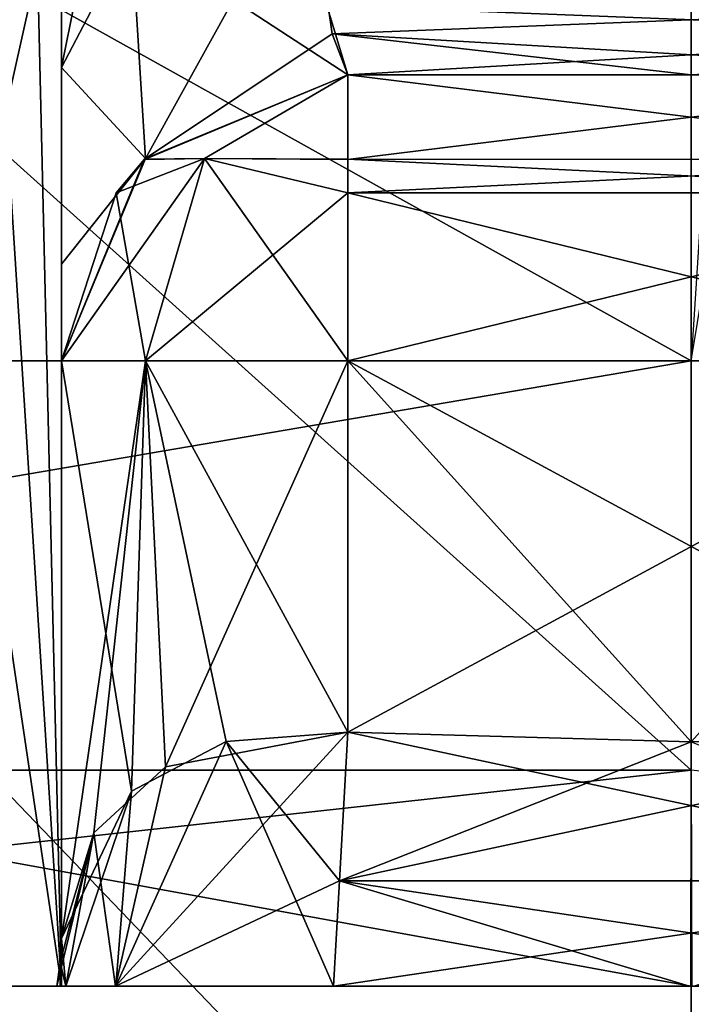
# Model space of a CAD drawing. Header units: millimetres. Extents: x -18.9 to 18.9, y -8.8 to 39.
# Tile 26 of 256: x -0.469 to 0, y -6.75 to -6.062. Entities that reach past the tile are written whole.
import ezdxf

# ---------------------------------------------------------------- set-up
doc = ezdxf.new("R2010")
doc.units = ezdxf.units.MM
doc.header["$LTSCALE"] = 41.718519
for name, color, linetype in [('1', 7, 'CONTINUOUS'), ('1225', 7, 'CONTINUOUS'), ('1226', 7, 'CONTINUOUS'), ('1228', 7, 'CONTINUOUS'), ('1234', 7, 'CONTINUOUS'), ('1251', 7, 'CONTINUOUS'), ('1253', 7, 'CONTINUOUS'), ('15', 7, 'CONTINUOUS'), ('2010', 7, 'CONTINUOUS'), ('2011', 7, 'CONTINUOUS'), ('2019', 7, 'CONTINUOUS'), ('2094', 7, 'CONTINUOUS'), ('2096', 7, 'CONTINUOUS'), ('2097', 7, 'CONTINUOUS'), ('2099', 7, 'CONTINUOUS'), ('2101', 7, 'CONTINUOUS'), ('2103', 7, 'CONTINUOUS'), ('2104', 7, 'CONTINUOUS'), ('2107', 7, 'CONTINUOUS'), ('2108', 7, 'CONTINUOUS'), ('2109', 7, 'CONTINUOUS'), ('2116', 7, 'CONTINUOUS'), ('2117', 7, 'CONTINUOUS'), ('2118', 7, 'CONTINUOUS'), ('2123', 7, 'CONTINUOUS'), ('2124', 7, 'CONTINUOUS'), ('2125', 7, 'CONTINUOUS'), ('2130', 7, 'CONTINUOUS'), ('2131', 7, 'CONTINUOUS'), ('2132', 7, 'CONTINUOUS'), ('2142', 7, 'CONTINUOUS'), ('2144', 7, 'CONTINUOUS'), ('2152', 7, 'CONTINUOUS'), ('2153', 7, 'CONTINUOUS'), ('2161', 7, 'CONTINUOUS'), ('2162', 7, 'CONTINUOUS'), ('2170', 7, 'CONTINUOUS')]:
    doc.layers.add(name, color=color, linetype=linetype)

msp = doc.modelspace()

# ---------------------------------------------------------------- linework, layer by layer
at = {"layer": '1', "color": 7, "linetype": 'CONTINUOUS'}
for points in [[(-3.02062, -6.3, 17.13577), (0, -6.3, 17.4), (-5.02382, -3.5, 16.65897), (-3.02062, -6.3, 17.13577)], [(-5.02382, -3.5, 16.65897), (0, -6.3, 17.4), (0.46243, -3.5, 17.39385), (-5.02382, -3.5, 16.65897)]]:
    msp.add_3dface(points, dxfattribs=at)
at = {"layer": '1225', "color": 7, "linetype": 'CONTINUOUS'}
for points in [[(3.02062, -6.3, 17.13577), (0, -6.3, 17.4), (-5.85587, -6.3, 18.02252), (3.02062, -6.3, 17.13577)], [(5.85587, -6.3, 18.02252), (3.02062, -6.3, 17.13577), (-5.85587, -6.3, 18.02252), (5.85587, -6.3, 18.02252)], [(0, -6.3, 17.4), (-3.02062, -6.3, 17.13577), (-5.85587, -6.3, 18.02252), (0, -6.3, 17.4)], [(-5.85587, -6.3, -18.02252), (-3.02062, -6.3, -17.13577), (5.85587, -6.3, -18.02252), (-5.85587, -6.3, -18.02252)], [(0, -6.3, 18.95), (5.85587, -6.3, 18.02252), (-5.85587, -6.3, 18.02252), (0, -6.3, 18.95)], [(0, -6.3, -18.95), (-5.85587, -6.3, -18.02252), (5.85587, -6.3, -18.02252), (0, -6.3, -18.95)], [(-3.02062, -6.3, -17.13577), (0, -6.3, -17.4), (5.85587, -6.3, -18.02252), (-3.02062, -6.3, -17.13577)]]:
    msp.add_3dface(points, dxfattribs=at)
at = {"layer": '1226', "color": 7, "linetype": 'CONTINUOUS'}
for points in [[(0, -6.3, 18.95), (-5.85587, -6.3, 18.02252), (0, -7.3, 18.95), (0, -6.3, 18.95)], [(0, -7.3, 18.95), (-5.85587, -6.3, 18.02252), (-5.85587, -7.3, 18.02252), (0, -7.3, 18.95)]]:
    msp.add_3dface(points, dxfattribs=at)
at = {"layer": '1228', "color": 7, "linetype": 'CONTINUOUS'}
for points in [[(-5.85587, -6.3, -18.02252), (0, -6.3, -18.95), (-5.85587, -7.3, -18.02252), (-5.85587, -6.3, -18.02252)], [(0, -6.3, -18.95), (0, -7.3, -18.95), (-5.85587, -7.3, -18.02252), (0, -6.3, -18.95)]]:
    msp.add_3dface(points, dxfattribs=at)
at = {"layer": '1234', "color": 7, "linetype": 'CONTINUOUS'}
for points in [[(-1.82214, -7.1, -15.80795), (0, -7.1, -16.4), (-1.82214, -5.2, -15.80795), (-1.82214, -7.1, -15.80795)], [(-1.82214, -5.2, -15.80795), (0, -7.1, -16.4), (0, -5.2, -16.4), (-1.82214, -5.2, -15.80795)], [(0, -7.1, -10.2), (-1.82214, -7.1, -10.79205), (0, -5.2, -10.2), (0, -7.1, -10.2)], [(0, -5.2, -10.2), (-1.82214, -7.1, -10.79205), (-1.82213, -5.2, -10.79205), (0, -5.2, -10.2)]]:
    msp.add_3dface(points, dxfattribs=at)
at = {"layer": '1251', "color": 7, "linetype": 'CONTINUOUS'}
for points in [[(2.425, -7.1, 11.3372), (-2.425, -7.1, 11.3372), (2.425, -2.5, 11.3372), (2.425, -7.1, 11.3372)], [(2.425, -2.5, 11.3372), (-2.425, -7.1, 11.3372), (-2.425, -2.5, 11.3372), (2.425, -2.5, 11.3372)]]:
    msp.add_3dface(points, dxfattribs=at)
at = {"layer": '1253', "color": 7, "linetype": 'CONTINUOUS'}
for points in [[(-0.81117, -7.1, 6.21568), (0.81117, -7.1, 6.21568), (-0.81117, -2.5, 6.21568), (-0.81117, -7.1, 6.21568)], [(-0.81117, -2.5, 6.21568), (0.81117, -7.1, 6.21568), (0.81117, -2.5, 6.21568), (-0.81117, -2.5, 6.21568)]]:
    msp.add_3dface(points, dxfattribs=at)
at = {"layer": '15', "color": 7, "linetype": 'CONTINUOUS'}
for points in [[(0.18027, -3.5, -17.39895), (-3.02062, -6.3, -17.13577), (-3.21466, -3.5, -17.10047), (0.18027, -3.5, -17.39895)], [(0, -6.3, -17.4), (-3.02062, -6.3, -17.13577), (0.18027, -3.5, -17.39895), (0, -6.3, -17.4)]]:
    msp.add_3dface(points, dxfattribs=at)
at = {"layer": '2010', "color": 7, "linetype": 'CONTINUOUS'}
for points in [[(0, -5, -16.3), (-0.82768, -6.58592, -15.73841), (-1.76375, -5, -15.72667), (0, -5, -16.3)], [(0, -5, -10.3), (-1.76375, -5, -10.87333), (0, -6.58592, -10.72495), (0, -5, -10.3)], [(0, -6.58592, -10.72495), (-1.76375, -5, -10.87333), (-0.82768, -6.58592, -10.86159), (0, -6.58592, -10.72495)], [(0, -6.58592, -15.87505), (-0.82768, -6.58592, -15.73841), (0, -5, -16.3), (0, -6.58592, -15.87505)]]:
    msp.add_3dface(points, dxfattribs=at)
at = {"layer": '2011', "color": 7, "linetype": 'CONTINUOUS'}
for points in [[(-0.0003, -6.73686, -10.99474), (-0.82768, -6.58592, -10.86159), (-1.37451, -6.73686, -11.44934), (-0.0003, -6.73686, -10.99474)], [(-0.82768, -6.58592, -15.73841), (0, -6.58592, -15.87505), (-1.3742, -6.73686, -15.1509), (-0.82768, -6.58592, -15.73841)], [(-1.3742, -6.73686, -15.1509), (0, -6.58592, -15.87505), (0.0003, -6.73686, -15.60526), (-1.3742, -6.73686, -15.1509)], [(0, -6.58592, -10.72495), (-0.82768, -6.58592, -10.86159), (-0.0003, -6.73686, -10.99474), (0, -6.58592, -10.72495)], [(1.3742, -6.73686, -11.4491), (0, -6.58592, -10.72495), (-0.0003, -6.73686, -10.99474), (1.3742, -6.73686, -11.4491)]]:
    msp.add_3dface(points, dxfattribs=at)
at = {"layer": '2019', "color": 7, "linetype": 'CONTINUOUS'}
for points in [[(-0.24, -6.1, -11.5), (-0.24, -6.1, -11.60985), (-0.00002, -6.1, -11.59289), (-0.24, -6.1, -11.5)], [(0.24, -6.1, -11.5), (-0.24, -6.1, -11.5), (0.24, -6.1, -11.60985), (0.24, -6.1, -11.5)], [(0.24, -6.1, -11.60985), (-0.24, -6.1, -11.5), (-0.00002, -6.1, -11.59289), (0.24, -6.1, -11.60985)], [(-0.24, -6.1, -15.1), (0.24, -6.1, -15.1), (-0.24, -6.1, -14.99015), (-0.24, -6.1, -15.1)], [(-0.24, -6.1, -14.99015), (0.24, -6.1, -15.1), (0.00002, -6.1, -15.00711), (-0.24, -6.1, -14.99015)]]:
    msp.add_3dface(points, dxfattribs=at)
at = {"layer": '2094', "color": 7, "linetype": 'CONTINUOUS'}
for points in [[(0, -6.56615, -15.3), (0.24, -6.55939, -15.3), (-0.24, -6.3, -15.3), (0, -6.56615, -15.3)], [(-0.24, -6.3, -15.3), (0.24, -6.55939, -15.3), (0.24, -6.3, -15.3), (-0.24, -6.3, -15.3)], [(-0.24, -6.55939, -15.3), (0, -6.56615, -15.3), (-0.24, -6.3, -15.3), (-0.24, -6.55939, -15.3)]]:
    msp.add_3dface(points, dxfattribs=at)
at = {"layer": '2096', "color": 7, "linetype": 'CONTINUOUS'}
for points in [[(0, -6.56615, -11.3), (-0.24, -6.55939, -11.3), (0.24, -6.3, -11.3), (0, -6.56615, -11.3)], [(0.24, -6.3, -11.3), (-0.24, -6.55939, -11.3), (-0.24, -6.3, -11.3), (0.24, -6.3, -11.3)]]:
    msp.add_3dface(points, dxfattribs=at)
at = {"layer": '2097', "color": 7, "linetype": 'CONTINUOUS'}
for points in [[(-0.44, -5.95018, -12.26), (-0.44, -6.02256, -12.18584), (-0.44, -6.73686, -12.26), (-0.44, -5.95018, -12.26)], [(-0.44, -5.95018, -14.34), (-0.44, -6.73686, -14.34), (-0.44, -6.73686, -15.01599), (-0.44, -5.95018, -14.34)], [(-0.44, -6.02256, -14.41416), (-0.44, -5.95018, -14.34), (-0.44, -6.73686, -15.01599), (-0.44, -6.02256, -14.41416)], [(-0.44, -6.02256, -12.18584), (-0.44, -6.09497, -12.11187), (-0.44, -6.73686, -12.26), (-0.44, -6.02256, -12.18584)], [(-0.44, -6.09497, -14.48813), (-0.44, -6.02256, -14.41416), (-0.44, -6.73686, -15.01599), (-0.44, -6.09497, -14.48813)], [(-0.44, -6.09497, -12.11187), (-0.44, -6.26003, -11.84585), (-0.44, -6.73686, -12.26), (-0.44, -6.09497, -12.11187)], [(-0.44, -6.23246, -14.68641), (-0.44, -6.09497, -14.48813), (-0.44, -6.73686, -15.01599), (-0.44, -6.23246, -14.68641)], [(-0.44, -6.3, -14.99015), (-0.44, -6.23246, -14.68641), (-0.44, -6.73686, -15.01599), (-0.44, -6.3, -14.99015)], [(-0.44, -6.26003, -11.84585), (-0.44, -6.3, -11.60985), (-0.44, -6.73686, -12.26), (-0.44, -6.26003, -11.84585)], [(-0.44, -6.72036, -11.54193), (-0.44, -6.73686, -11.58401), (-0.44, -6.3, -11.5), (-0.44, -6.72036, -11.54193)], [(-0.44, -6.3, -11.5), (-0.44, -6.73686, -11.58401), (-0.44, -6.3, -11.60985), (-0.44, -6.3, -11.5)], [(-0.44, -6.3, -11.60985), (-0.44, -6.73686, -11.58401), (-0.44, -6.73686, -12.26), (-0.44, -6.3, -11.60985)], [(-0.44, -6.70345, -11.5), (-0.44, -6.72036, -11.54193), (-0.44, -6.3, -11.5), (-0.44, -6.70345, -11.5)], [(-0.44, -6.3, -15.1), (-0.44, -6.3, -14.99015), (-0.44, -6.70345, -15.1), (-0.44, -6.3, -15.1)], [(-0.44, -6.70345, -15.1), (-0.44, -6.3, -14.99015), (-0.44, -6.72036, -15.05807), (-0.44, -6.70345, -15.1)], [(-0.44, -6.72036, -15.05807), (-0.44, -6.3, -14.99015), (-0.44, -6.73686, -15.01599), (-0.44, -6.72036, -15.05807)]]:
    msp.add_3dface(points, dxfattribs=at)
at = {"layer": '2099', "color": 7, "linetype": 'CONTINUOUS'}
for points in [[(-0.44, -6.73686, -14.34), (-0.61574, -5.55362, -13.91574), (-0.61583, -6.73686, -13.91583), (-0.44, -6.73686, -14.34)], [(-0.61574, -5.55362, -13.91574), (-0.44, -6.73686, -14.34), (-0.51095, -5.62516, -14.05698), (-0.61574, -5.55362, -13.91574)], [(-0.51095, -5.62516, -14.05698), (-0.44, -6.73686, -14.34), (-0.46332, -5.74568, -14.17436), (-0.51095, -5.62516, -14.05698)], [(-0.44, -6.73686, -14.34), (-0.44, -5.95018, -14.34), (-0.46332, -5.74568, -14.17436), (-0.44, -6.73686, -14.34)]]:
    msp.add_3dface(points, dxfattribs=at)
at = {"layer": '2101', "color": 7, "linetype": 'CONTINUOUS'}
for points in [[(-0.44585, -5.84389, -12.34358), (-0.61583, -6.73686, -12.68417), (-0.4751, -5.70483, -12.4622), (-0.44585, -5.84389, -12.34358)], [(-0.44, -5.95018, -12.26), (-0.61583, -6.73686, -12.68417), (-0.44585, -5.84389, -12.34358), (-0.44, -5.95018, -12.26)], [(-0.44, -5.95018, -12.26), (-0.44, -6.73686, -12.26), (-0.61583, -6.73686, -12.68417), (-0.44, -5.95018, -12.26)]]:
    msp.add_3dface(points, dxfattribs=at)
at = {"layer": '2103', "color": 7, "linetype": 'CONTINUOUS'}
for points in [[(-0.44, -6.3, -15.1), (-0.44, -6.70345, -15.1), (-0.39116, -6.60052, -15.23096), (-0.44, -6.3, -15.1)], [(-0.44, -6.3, -15.1), (-0.39116, -6.60052, -15.23096), (-0.38142, -6.3, -15.24142), (-0.44, -6.3, -15.1)], [(-0.39116, -6.60052, -15.23096), (-0.32496, -6.5659, -15.28106), (-0.38142, -6.3, -15.24142), (-0.39116, -6.60052, -15.23096)], [(-0.24, -6.55939, -15.3), (-0.24, -6.3, -15.3), (-0.38142, -6.3, -15.24142), (-0.24, -6.55939, -15.3)], [(-0.32496, -6.5659, -15.28106), (-0.24, -6.55939, -15.3), (-0.38142, -6.3, -15.24142), (-0.32496, -6.5659, -15.28106)]]:
    msp.add_3dface(points, dxfattribs=at)
at = {"layer": '2104', "color": 7, "linetype": 'CONTINUOUS'}
for points in [[(-0.44, -6.70345, -11.5), (-0.44, -6.3, -11.5), (-0.38142, -6.3, -11.35858), (-0.44, -6.70345, -11.5)], [(-0.41733, -6.62971, -11.40752), (-0.44, -6.70345, -11.5), (-0.38142, -6.3, -11.35858), (-0.41733, -6.62971, -11.40752)], [(-0.36723, -6.5836, -11.34569), (-0.41733, -6.62971, -11.40752), (-0.38142, -6.3, -11.35858), (-0.36723, -6.5836, -11.34569)], [(-0.24, -6.3, -11.3), (-0.36723, -6.5836, -11.34569), (-0.38142, -6.3, -11.35858), (-0.24, -6.3, -11.3)], [(-0.24, -6.3, -11.3), (-0.24, -6.55939, -11.3), (-0.36723, -6.5836, -11.34569), (-0.24, -6.3, -11.3)]]:
    msp.add_3dface(points, dxfattribs=at)
at = {"layer": '2107', "color": 7, "linetype": 'CONTINUOUS'}
for points in [[(-0.24, -6.1, -11.60985), (-0.24, -6.1, -11.5), (-0.38199, -6.15915, -11.5), (-0.24, -6.1, -11.60985)], [(-0.38142, -6.15858, -11.60985), (-0.24, -6.1, -11.60985), (-0.38199, -6.15915, -11.5), (-0.38142, -6.15858, -11.60985)], [(-0.44, -6.3, -11.5), (-0.44, -6.3, -11.60985), (-0.38142, -6.15858, -11.60985), (-0.44, -6.3, -11.5)], [(-0.44, -6.3, -11.5), (-0.38142, -6.15858, -11.60985), (-0.40182, -6.18247, -11.5), (-0.44, -6.3, -11.5)], [(-0.40182, -6.18247, -11.5), (-0.38142, -6.15858, -11.60985), (-0.38199, -6.15915, -11.5), (-0.40182, -6.18247, -11.5)]]:
    msp.add_3dface(points, dxfattribs=at)
at = {"layer": '2108', "color": 7, "linetype": 'CONTINUOUS'}
for points in [[(-0.34, -6.15858, -15.2), (-0.24, -6.1, -15.1), (-0.38197, -6.15913, -15.1), (-0.34, -6.15858, -15.2)], [(-0.24, -6.1, -15.1), (-0.34, -6.15858, -15.2), (-0.24, -6.15915, -15.24199), (-0.24, -6.1, -15.1)], [(-0.40182, -6.18246, -15.1), (-0.38142, -6.3, -15.24142), (-0.34, -6.15858, -15.2), (-0.40182, -6.18246, -15.1)], [(-0.40182, -6.18246, -15.1), (-0.34, -6.15858, -15.2), (-0.38197, -6.15913, -15.1), (-0.40182, -6.18246, -15.1)], [(-0.38142, -6.3, -15.24142), (-0.24, -6.3, -15.3), (-0.34, -6.15858, -15.2), (-0.38142, -6.3, -15.24142)], [(-0.34, -6.15858, -15.2), (-0.24, -6.3, -15.3), (-0.24, -6.18247, -15.26182), (-0.34, -6.15858, -15.2)], [(-0.34, -6.15858, -15.2), (-0.24, -6.18247, -15.26182), (-0.24, -6.15915, -15.24199), (-0.34, -6.15858, -15.2)], [(-0.44, -6.3, -15.1), (-0.38142, -6.3, -15.24142), (-0.40182, -6.18246, -15.1), (-0.44, -6.3, -15.1)]]:
    msp.add_3dface(points, dxfattribs=at)
at = {"layer": '2109', "color": 7, "linetype": 'CONTINUOUS'}
for points in [[(0.24, -6.1, -15.1), (-0.24, -6.1, -15.1), (-0.24, -6.15915, -15.24199), (0.24, -6.1, -15.1)], [(0.24, -6.1, -15.1), (-0.24, -6.15915, -15.24199), (0.24, -6.15913, -15.24197), (0.24, -6.1, -15.1)], [(-0.24, -6.15915, -15.24199), (-0.24, -6.18247, -15.26182), (0.24, -6.15913, -15.24197), (-0.24, -6.15915, -15.24199)], [(0.24, -6.15913, -15.24197), (-0.24, -6.18247, -15.26182), (0.24, -6.18246, -15.26182), (0.24, -6.15913, -15.24197)], [(-0.24, -6.3, -15.3), (0.24, -6.3, -15.3), (0.24, -6.18246, -15.26182), (-0.24, -6.3, -15.3)], [(-0.24, -6.18247, -15.26182), (-0.24, -6.3, -15.3), (0.24, -6.18246, -15.26182), (-0.24, -6.18247, -15.26182)]]:
    msp.add_3dface(points, dxfattribs=at)
at = {"layer": '2116', "color": 7, "linetype": 'CONTINUOUS'}
for points in [[(-0.24, -6.1, -11.5), (0.24, -6.1, -11.5), (0.24, -6.15915, -11.35801), (-0.24, -6.1, -11.5)], [(-0.24, -6.1, -11.5), (0.24, -6.15915, -11.35801), (-0.24, -6.15913, -11.35803), (-0.24, -6.1, -11.5)], [(0.24, -6.15915, -11.35801), (0.24, -6.18247, -11.33818), (-0.24, -6.15913, -11.35803), (0.24, -6.15915, -11.35801)], [(-0.24, -6.15913, -11.35803), (0.24, -6.18247, -11.33818), (-0.24, -6.18246, -11.33818), (-0.24, -6.15913, -11.35803)], [(0.24, -6.3, -11.3), (-0.24, -6.3, -11.3), (-0.24, -6.18246, -11.33818), (0.24, -6.3, -11.3)], [(0.24, -6.18247, -11.33818), (0.24, -6.3, -11.3), (-0.24, -6.18246, -11.33818), (0.24, -6.18247, -11.33818)]]:
    msp.add_3dface(points, dxfattribs=at)
at = {"layer": '2117', "color": 7, "linetype": 'CONTINUOUS'}
for points in [[(-0.38199, -6.15915, -11.5), (-0.24, -6.1, -11.5), (-0.34, -6.15858, -11.4), (-0.38199, -6.15915, -11.5)], [(-0.24, -6.1, -11.5), (-0.24, -6.15913, -11.35803), (-0.34, -6.15858, -11.4), (-0.24, -6.1, -11.5)], [(-0.38142, -6.3, -11.35858), (-0.44, -6.3, -11.5), (-0.34, -6.15858, -11.4), (-0.38142, -6.3, -11.35858)], [(-0.44, -6.3, -11.5), (-0.40182, -6.18247, -11.5), (-0.34, -6.15858, -11.4), (-0.44, -6.3, -11.5)], [(-0.40182, -6.18247, -11.5), (-0.38199, -6.15915, -11.5), (-0.34, -6.15858, -11.4), (-0.40182, -6.18247, -11.5)], [(-0.24, -6.18246, -11.33818), (-0.38142, -6.3, -11.35858), (-0.34, -6.15858, -11.4), (-0.24, -6.18246, -11.33818)], [(-0.24, -6.15913, -11.35803), (-0.24, -6.18246, -11.33818), (-0.34, -6.15858, -11.4), (-0.24, -6.15913, -11.35803)], [(-0.24, -6.3, -11.3), (-0.38142, -6.3, -11.35858), (-0.24, -6.18246, -11.33818), (-0.24, -6.3, -11.3)]]:
    msp.add_3dface(points, dxfattribs=at)
at = {"layer": '2118', "color": 7, "linetype": 'CONTINUOUS'}
for points in [[(-0.38197, -6.15913, -15.1), (-0.24, -6.1, -15.1), (-0.38142, -6.15857, -14.99015), (-0.38197, -6.15913, -15.1)], [(-0.24, -6.1, -15.1), (-0.24, -6.1, -14.99015), (-0.38142, -6.15857, -14.99015), (-0.24, -6.1, -15.1)], [(-0.44, -6.3, -14.99015), (-0.38197, -6.15913, -15.1), (-0.38142, -6.15857, -14.99015), (-0.44, -6.3, -14.99015)], [(-0.44, -6.3, -14.99015), (-0.40182, -6.18246, -15.1), (-0.38197, -6.15913, -15.1), (-0.44, -6.3, -14.99015)], [(-0.44, -6.3, -14.99015), (-0.44, -6.3, -15.1), (-0.40182, -6.18246, -15.1), (-0.44, -6.3, -14.99015)]]:
    msp.add_3dface(points, dxfattribs=at)
at = {"layer": '2123', "color": 7, "linetype": 'CONTINUOUS'}
for points in [[(-0.24, -6.55939, -11.3), (0.24586, -6.66331, -11.27078), (-0.24586, -6.66331, -11.27078), (-0.24, -6.55939, -11.3)], [(-0.24, -6.55939, -11.3), (0, -6.56615, -11.3), (0.24586, -6.66331, -11.27078), (-0.24, -6.55939, -11.3)], [(-0.25, -6.73686, -11.19167), (-0.24586, -6.66331, -11.27078), (-0.00133, -6.73686, -11.20418), (-0.25, -6.73686, -11.19167)], [(0.24586, -6.66331, -11.27078), (0.25, -6.73686, -11.19167), (-0.24586, -6.66331, -11.27078), (0.24586, -6.66331, -11.27078)], [(-0.24586, -6.66331, -11.27078), (0.25, -6.73686, -11.19167), (-0.00133, -6.73686, -11.20418), (-0.24586, -6.66331, -11.27078)]]:
    msp.add_3dface(points, dxfattribs=at)
at = {"layer": '2124', "color": 7, "linetype": 'CONTINUOUS'}
for points in [[(-0.36723, -6.5836, -11.34569), (-0.24, -6.55939, -11.3), (-0.40219, -6.73686, -11.2857), (-0.36723, -6.5836, -11.34569)], [(-0.24, -6.55939, -11.3), (-0.24586, -6.66331, -11.27078), (-0.40219, -6.73686, -11.2857), (-0.24, -6.55939, -11.3)], [(-0.41733, -6.62971, -11.40752), (-0.36723, -6.5836, -11.34569), (-0.40219, -6.73686, -11.2857), (-0.41733, -6.62971, -11.40752)], [(-0.44082, -6.72023, -11.49314), (-0.41733, -6.62971, -11.40752), (-0.44328, -6.73686, -11.48634), (-0.44082, -6.72023, -11.49314)], [(-0.44328, -6.73686, -11.48634), (-0.41733, -6.62971, -11.40752), (-0.43695, -6.73686, -11.38208), (-0.44328, -6.73686, -11.48634)], [(-0.44, -6.70345, -11.5), (-0.41733, -6.62971, -11.40752), (-0.44082, -6.72023, -11.49314), (-0.44, -6.70345, -11.5)], [(-0.43695, -6.73686, -11.38208), (-0.41733, -6.62971, -11.40752), (-0.40219, -6.73686, -11.2857), (-0.43695, -6.73686, -11.38208)], [(-0.24586, -6.66331, -11.27078), (-0.25, -6.73686, -11.19167), (-0.40219, -6.73686, -11.2857), (-0.24586, -6.66331, -11.27078)]]:
    msp.add_3dface(points, dxfattribs=at)
at = {"layer": '2125', "color": 7, "linetype": 'CONTINUOUS'}
for points in [[(-0.44, -6.72036, -11.54193), (-0.44, -6.70345, -11.5), (-0.44082, -6.72023, -11.49314), (-0.44, -6.72036, -11.54193)], [(-0.44082, -6.72023, -11.49314), (-0.44328, -6.73686, -11.48634), (-0.44082, -6.73686, -11.53461), (-0.44082, -6.72023, -11.49314)], [(-0.44, -6.73686, -11.58401), (-0.44, -6.72036, -11.54193), (-0.44082, -6.72023, -11.49314), (-0.44, -6.73686, -11.58401)], [(-0.44, -6.73686, -11.58401), (-0.44082, -6.72023, -11.49314), (-0.44082, -6.73686, -11.53461), (-0.44, -6.73686, -11.58401)]]:
    msp.add_3dface(points, dxfattribs=at)
at = {"layer": '2130', "color": 7, "linetype": 'CONTINUOUS'}
for points in [[(-0.44, -6.70345, -15.1), (-0.44, -6.72036, -15.05807), (-0.44082, -6.73686, -15.0654), (-0.44, -6.70345, -15.1)], [(-0.44082, -6.72023, -15.10686), (-0.44, -6.70345, -15.1), (-0.44082, -6.73686, -15.0654), (-0.44082, -6.72023, -15.10686)], [(-0.44328, -6.73686, -15.11366), (-0.44082, -6.72023, -15.10686), (-0.44082, -6.73686, -15.0654), (-0.44328, -6.73686, -15.11366)], [(-0.44, -6.72036, -15.05807), (-0.44, -6.73686, -15.01599), (-0.44082, -6.73686, -15.0654), (-0.44, -6.72036, -15.05807)]]:
    msp.add_3dface(points, dxfattribs=at)
at = {"layer": '2131', "color": 7, "linetype": 'CONTINUOUS'}
for points in [[(-0.24, -6.55939, -15.3), (-0.32496, -6.5659, -15.28106), (-0.24586, -6.66331, -15.32922), (-0.24, -6.55939, -15.3)], [(-0.32496, -6.5659, -15.28106), (-0.39116, -6.60052, -15.23096), (-0.40211, -6.73686, -15.31444), (-0.32496, -6.5659, -15.28106)], [(-0.25, -6.73686, -15.40833), (-0.32496, -6.5659, -15.28106), (-0.40211, -6.73686, -15.31444), (-0.25, -6.73686, -15.40833)], [(-0.24586, -6.66331, -15.32922), (-0.32496, -6.5659, -15.28106), (-0.25, -6.73686, -15.40833), (-0.24586, -6.66331, -15.32922)], [(-0.39116, -6.60052, -15.23096), (-0.44, -6.70345, -15.1), (-0.43691, -6.73686, -15.21811), (-0.39116, -6.60052, -15.23096)], [(-0.40211, -6.73686, -15.31444), (-0.39116, -6.60052, -15.23096), (-0.43691, -6.73686, -15.21811), (-0.40211, -6.73686, -15.31444)], [(-0.44, -6.70345, -15.1), (-0.44082, -6.72023, -15.10686), (-0.43691, -6.73686, -15.21811), (-0.44, -6.70345, -15.1)], [(-0.44082, -6.72023, -15.10686), (-0.44328, -6.73686, -15.11366), (-0.43691, -6.73686, -15.21811), (-0.44082, -6.72023, -15.10686)]]:
    msp.add_3dface(points, dxfattribs=at)
at = {"layer": '2132', "color": 7, "linetype": 'CONTINUOUS'}
for points in [[(0.24, -6.55939, -15.3), (0, -6.56615, -15.3), (-0.24586, -6.66331, -15.32922), (0.24, -6.55939, -15.3)], [(0.24, -6.55939, -15.3), (-0.24586, -6.66331, -15.32922), (0.24586, -6.66331, -15.32922), (0.24, -6.55939, -15.3)], [(0, -6.56615, -15.3), (-0.24, -6.55939, -15.3), (-0.24586, -6.66331, -15.32922), (0, -6.56615, -15.3)], [(-0.24586, -6.66331, -15.32922), (-0.25, -6.73686, -15.40833), (0.24586, -6.66331, -15.32922), (-0.24586, -6.66331, -15.32922)], [(0.24586, -6.66331, -15.32922), (-0.25, -6.73686, -15.40833), (0.00133, -6.73686, -15.39582), (0.24586, -6.66331, -15.32922)]]:
    msp.add_3dface(points, dxfattribs=at)
at = {"layer": '2142', "color": 7, "linetype": 'CONTINUOUS'}
for points in [[(-0.268, -5.95355, -11.97324), (0.25462, -6.05172, -11.82912), (-0.25086, -6.07143, -11.78005), (-0.268, -5.95355, -11.97324)], [(0.25462, -6.05172, -11.82912), (0.24, -6.1, -11.60985), (-0.25086, -6.07143, -11.78005), (0.25462, -6.05172, -11.82912)], [(-0.00002, -6.1, -11.59289), (-0.24, -6.1, -11.60985), (-0.25086, -6.07143, -11.78005), (-0.00002, -6.1, -11.59289)], [(0.24, -6.1, -11.60985), (-0.00002, -6.1, -11.59289), (-0.25086, -6.07143, -11.78005), (0.24, -6.1, -11.60985)]]:
    msp.add_3dface(points, dxfattribs=at)
at = {"layer": '2144', "color": 7, "linetype": 'CONTINUOUS'}
for points in [[(0.268, -5.95355, -14.62676), (-0.25462, -6.05172, -14.77088), (0.25086, -6.07143, -14.81995), (0.268, -5.95355, -14.62676)], [(-0.25462, -6.05172, -14.77088), (-0.24, -6.1, -14.99015), (0.25086, -6.07143, -14.81995), (-0.25462, -6.05172, -14.77088)], [(-0.24, -6.1, -14.99015), (0.00002, -6.1, -15.00711), (0.25086, -6.07143, -14.81995), (-0.24, -6.1, -14.99015)]]:
    msp.add_3dface(points, dxfattribs=at)
at = {"layer": '2152', "color": 7, "linetype": 'CONTINUOUS'}
for points in [[(-0.268, -5.95355, -11.97324), (-0.38142, -6.15858, -11.60985), (-0.39099, -6.00131, -12.02006), (-0.268, -5.95355, -11.97324)], [(-0.268, -5.95355, -11.97324), (-0.25086, -6.07143, -11.78005), (-0.38142, -6.15858, -11.60985), (-0.268, -5.95355, -11.97324)], [(-0.38142, -6.15858, -11.60985), (-0.44, -6.09497, -12.11187), (-0.39099, -6.00131, -12.02006), (-0.38142, -6.15858, -11.60985)], [(-0.25086, -6.07143, -11.78005), (-0.24, -6.1, -11.60985), (-0.38142, -6.15858, -11.60985), (-0.25086, -6.07143, -11.78005)], [(-0.44, -6.3, -11.60985), (-0.44, -6.26003, -11.84585), (-0.44, -6.09497, -12.11187), (-0.44, -6.3, -11.60985)], [(-0.44, -6.3, -11.60985), (-0.44, -6.09497, -12.11187), (-0.38142, -6.15858, -11.60985), (-0.44, -6.3, -11.60985)]]:
    msp.add_3dface(points, dxfattribs=at)
at = {"layer": '2153', "color": 7, "linetype": 'CONTINUOUS'}
for points in [[(-0.44, -6.09497, -12.11187), (-0.44, -6.02256, -12.18584), (-0.39225, -5.85729, -12.16949), (-0.44, -6.09497, -12.11187)], [(-0.39099, -6.00131, -12.02006), (-0.44, -6.09497, -12.11187), (-0.39225, -5.85729, -12.16949), (-0.39099, -6.00131, -12.02006)]]:
    msp.add_3dface(points, dxfattribs=at)
at = {"layer": '2161', "color": 7, "linetype": 'CONTINUOUS'}
msp.add_3dface([(-0.44, -6.02256, -14.41416), (-0.44, -6.09497, -14.48813), (-0.391, -6.00132, -14.57994), (-0.44, -6.02256, -14.41416)], dxfattribs=at)
at = {"layer": '2162', "color": 7, "linetype": 'CONTINUOUS'}
for points in [[(-0.44, -6.09497, -14.48813), (-0.38142, -6.15857, -14.99015), (-0.391, -6.00132, -14.57994), (-0.44, -6.09497, -14.48813)], [(-0.24, -6.1, -14.99015), (-0.25462, -6.05172, -14.77088), (-0.391, -6.00132, -14.57994), (-0.24, -6.1, -14.99015)], [(-0.38142, -6.15857, -14.99015), (-0.24, -6.1, -14.99015), (-0.391, -6.00132, -14.57994), (-0.38142, -6.15857, -14.99015)], [(-0.44, -6.09497, -14.48813), (-0.44, -6.23246, -14.68641), (-0.38142, -6.15857, -14.99015), (-0.44, -6.09497, -14.48813)], [(-0.44, -6.23246, -14.68641), (-0.44, -6.3, -14.99015), (-0.38142, -6.15857, -14.99015), (-0.44, -6.23246, -14.68641)]]:
    msp.add_3dface(points, dxfattribs=at)
at = {"layer": '2170', "color": 7, "linetype": 'CONTINUOUS'}
for points in [[(-1.37451, -6.73686, -11.44934), (-2.20676, -6.73686, -12.63333), (-0.44328, -6.73686, -11.48634), (-1.37451, -6.73686, -11.44934)], [(-0.44, -6.73686, -11.58401), (-2.20676, -6.73686, -12.63333), (-0.44, -6.73686, -12.26), (-0.44, -6.73686, -11.58401)], [(-2.20676, -6.73686, -12.63333), (-0.44, -6.73686, -11.58401), (-0.44082, -6.73686, -11.53461), (-2.20676, -6.73686, -12.63333)], [(-0.44, -6.73686, -12.26), (-2.20676, -6.73686, -12.63333), (-0.61583, -6.73686, -12.68417), (-0.44, -6.73686, -12.26)], [(-0.44328, -6.73686, -11.48634), (-2.20676, -6.73686, -12.63333), (-0.44082, -6.73686, -11.53461), (-0.44328, -6.73686, -11.48634)], [(-2.20676, -6.73686, -13.96667), (-1.3742, -6.73686, -15.1509), (-0.44, -6.73686, -14.34), (-2.20676, -6.73686, -13.96667)], [(-2.20676, -6.73686, -13.96667), (-0.44, -6.73686, -14.34), (-0.61583, -6.73686, -13.91583), (-2.20676, -6.73686, -13.96667)], [(-0.0003, -6.73686, -10.99474), (-1.37451, -6.73686, -11.44934), (-0.25, -6.73686, -11.19167), (-0.0003, -6.73686, -10.99474)], [(-0.25, -6.73686, -11.19167), (-1.37451, -6.73686, -11.44934), (-0.40219, -6.73686, -11.2857), (-0.25, -6.73686, -11.19167)], [(-1.37451, -6.73686, -11.44934), (-0.44328, -6.73686, -11.48634), (-0.43695, -6.73686, -11.38208), (-1.37451, -6.73686, -11.44934)], [(-1.37451, -6.73686, -11.44934), (-0.43695, -6.73686, -11.38208), (-0.40219, -6.73686, -11.2857), (-1.37451, -6.73686, -11.44934)], [(-1.3742, -6.73686, -15.1509), (0.0003, -6.73686, -15.60526), (-0.40211, -6.73686, -15.31444), (-1.3742, -6.73686, -15.1509)], [(-0.44, -6.73686, -14.34), (-1.3742, -6.73686, -15.1509), (-0.44, -6.73686, -15.01599), (-0.44, -6.73686, -14.34)], [(-0.44, -6.73686, -15.01599), (-1.3742, -6.73686, -15.1509), (-0.44082, -6.73686, -15.0654), (-0.44, -6.73686, -15.01599)], [(-1.3742, -6.73686, -15.1509), (-0.44328, -6.73686, -15.11366), (-0.44082, -6.73686, -15.0654), (-1.3742, -6.73686, -15.1509)], [(-0.44328, -6.73686, -15.11366), (-1.3742, -6.73686, -15.1509), (-0.43691, -6.73686, -15.21811), (-0.44328, -6.73686, -15.11366)], [(-1.3742, -6.73686, -15.1509), (-0.40211, -6.73686, -15.31444), (-0.43691, -6.73686, -15.21811), (-1.3742, -6.73686, -15.1509)], [(0.0003, -6.73686, -15.60526), (-0.25, -6.73686, -15.40833), (-0.40211, -6.73686, -15.31444), (0.0003, -6.73686, -15.60526)], [(0.25, -6.73686, -11.19167), (-0.0003, -6.73686, -10.99474), (-0.25, -6.73686, -11.19167), (0.25, -6.73686, -11.19167)], [(-0.25, -6.73686, -15.40833), (0.0003, -6.73686, -15.60526), (0.25, -6.73686, -15.40833), (-0.25, -6.73686, -15.40833)], [(-0.25, -6.73686, -15.40833), (0.25, -6.73686, -15.40833), (0.00133, -6.73686, -15.39582), (-0.25, -6.73686, -15.40833)], [(0.25, -6.73686, -11.19167), (-0.25, -6.73686, -11.19167), (-0.00133, -6.73686, -11.20418), (0.25, -6.73686, -11.19167)], [(1.3742, -6.73686, -11.4491), (-0.0003, -6.73686, -10.99474), (0.40211, -6.73686, -11.28556), (1.3742, -6.73686, -11.4491)], [(-0.0003, -6.73686, -10.99474), (0.25, -6.73686, -11.19167), (0.40211, -6.73686, -11.28556), (-0.0003, -6.73686, -10.99474)]]:
    msp.add_3dface(points, dxfattribs=at)

doc.saveas('drawing.dxf')
